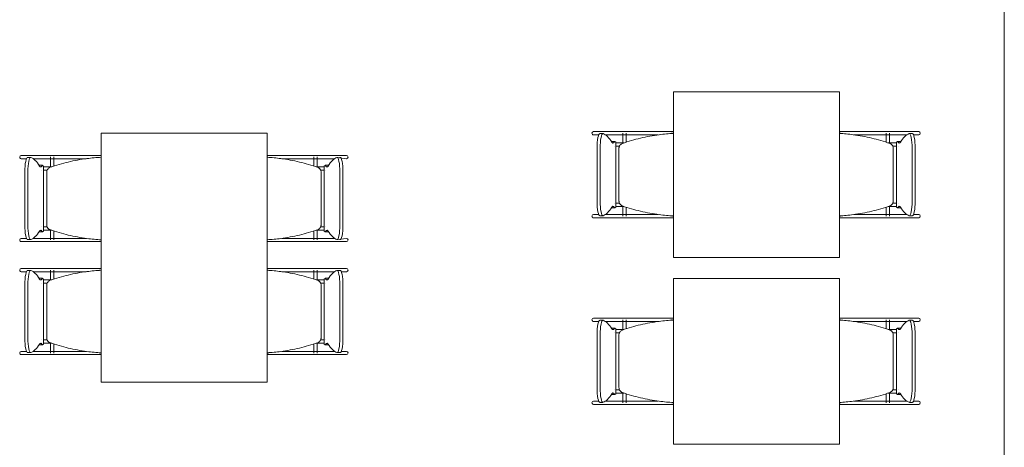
# Model space of a CAD drawing. Extents: x -1871171.1 to -1871111.3, y 2848215.5 to 2848272.6.
# Tile 89 of 121: x -1871147.2 to -1871142.5, y 2848259.2 to 2848261.3. Entities that reach past the tile are written whole.
import ezdxf

# ---------------------------------------------------------------- set-up
doc = ezdxf.new("R2010")
doc.units = 0
doc.header["$MEASUREMENT"] = 0
doc.layers.add('6075-BSE-ARQ-TERR$0$K-BSE-ARQ-ALV', color=7, linetype='CONTINUOUS', lineweight=5)
doc.layers.add('6075-BSE-ARQ-TERR$0$K-BSE-ARQ-MOB', color=8, linetype='CONTINUOUS', lineweight=5)
doc.layers.add('K-NV2-ARQ-TXT-GER', color=1, linetype='CONTINUOUS')

# ---------------------------------------------------------------- blocks, each defined once
blk = doc.blocks.new('6075-BSE-ARQ-TERR')
at = {"layer": '6075-BSE-ARQ-TERR$0$K-BSE-ARQ-ALV'}
blk.add_line((23.53, -25.089), (23.53, -1), dxfattribs=at)
at = {"layer": '6075-BSE-ARQ-TERR$0$K-BSE-ARQ-MOB'}
for p, q in [((21.9347, -10.6701), (21.9347, -11.4701)), ((22.7347, -10.6701), (21.9347, -10.6701)), ((22.7347, -11.4701), (22.7347, -10.6701)), ((19.1747, -10.8701), (19.1747, -12.0701)), ((19.9747, -10.8701), (19.1747, -10.8701)), ((19.9747, -12.0701), (19.9747, -10.8701)), ((21.6919, -10.8621), (21.5487, -10.8621)), ((21.5941, -10.872), (21.5793, -10.872)), ((21.6899, -10.8696), (21.6899, -10.9189)), ((21.799, -10.8621), (21.6932, -10.8621)), ((21.7059, -10.9138), (21.7059, -10.8696)), ((21.899, -10.8621), (21.8014, -10.8621)), ((21.9347, -10.8621), (21.9, -10.8621)), ((21.9255, -10.8696), (21.93, -10.8696)), ((22.7358, -10.8696), (22.7358, -10.8715)), ((22.7361, -10.8696), (22.7407, -10.8696)), ((22.7895, -10.8621), (22.7537, -10.8621)), ((22.9729, -10.8621), (22.7909, -10.8621)), ((22.9602, -10.8696), (22.9602, -10.9138)), ((22.9762, -10.9189), (22.9762, -10.8696)), ((23.1175, -10.8621), (22.9897, -10.8621)), ((23.0868, -10.872), (23.0721, -10.872)), ((21.5487, -10.8781), (21.5739, -10.8781)), ((21.6054, -10.8781), (21.7705, -10.8781)), ((21.6519, -10.91), (21.6372, -10.91)), ((21.6561, -11.2268), (21.6561, -10.9134)), ((21.8014, -10.8781), (21.8613, -10.8781)), ((22.8048, -10.8781), (22.9729, -10.8781)), ((22.9897, -10.8781), (23.0607, -10.8781)), ((23.01, -10.9134), (23.01, -11.2268)), ((23.029, -10.91), (23.0142, -10.91)), ((23.0922, -10.8781), (23.1175, -10.8781)), ((21.566, -11.1982), (21.566, -10.942)), ((21.5807, -10.942), (21.5807, -11.1982)), ((21.6715, -10.9431), (21.6715, -11.1971)), ((22.9947, -11.1971), (22.9947, -10.9431)), ((23.0854, -11.1982), (23.0854, -10.942)), ((23.1002, -10.942), (23.1002, -11.1982)), ((18.9319, -10.9771), (18.7887, -10.9771)), ((18.7887, -10.9931), (18.8139, -10.9931)), ((18.8341, -10.987), (18.8193, -10.987)), ((18.8454, -10.9931), (19.0105, -10.9931)), ((18.9299, -10.9846), (18.9299, -11.0339)), ((19.039, -10.9771), (18.9332, -10.9771)), ((18.9459, -11.0288), (18.9459, -10.9846)), ((19.139, -10.9771), (19.0414, -10.9771)), ((19.0414, -10.9931), (19.1013, -10.9931)), ((19.1747, -10.9771), (19.14, -10.9771)), ((19.9758, -10.9846), (19.9758, -10.9865)), ((20.0295, -10.9771), (19.9937, -10.9771)), ((20.2129, -10.9771), (20.0309, -10.9771)), ((20.0448, -10.9931), (20.2129, -10.9931)), ((20.2002, -10.9846), (20.2002, -11.0288)), ((20.2162, -11.0339), (20.2162, -10.9846)), ((20.3575, -10.9771), (20.2297, -10.9771)), ((20.2297, -10.9931), (20.3007, -10.9931)), ((20.3575, -10.9931), (20.3121, -10.987)), ((18.806, -11.3132), (18.806, -11.057)), ((18.8207, -11.057), (18.8207, -11.3132)), ((18.8919, -11.025), (18.8772, -11.025)), ((18.8961, -11.3418), (18.8961, -11.0284)), ((18.9115, -11.0581), (18.9115, -11.3121)), ((20.2347, -11.3121), (20.2347, -11.0581)), ((20.25, -11.0284), (20.25, -11.3418)), ((20.269, -11.025), (20.2542, -11.025)), ((20.3254, -11.3132), (20.3254, -11.057)), ((20.3402, -11.057), (20.3402, -11.3132)), ((21.6372, -11.2301), (21.6519, -11.2301)), ((21.6899, -11.2212), (21.6899, -11.2701)), ((21.7059, -11.2701), (21.7059, -11.2263)), ((22.9602, -11.2263), (22.9602, -11.2701)), ((22.9762, -11.2701), (22.9762, -11.2212)), ((23.0142, -11.2301), (23.029, -11.2301)), ((21.5739, -11.2621), (21.5487, -11.2621)), ((21.5487, -11.2781), (21.7705, -11.2781)), ((21.5793, -11.2682), (21.5941, -11.2682)), ((21.6919, -11.2621), (21.6054, -11.2621)), ((21.799, -11.2621), (21.6932, -11.2621)), ((21.8613, -11.2621), (21.8014, -11.2621)), ((21.8014, -11.2781), (21.9125, -11.2781)), ((21.93, -11.2701), (21.9263, -11.2701)), ((22.7358, -11.2686), (22.7358, -11.2701)), ((22.7398, -11.2701), (22.7361, -11.2701)), ((22.7537, -11.2781), (22.8647, -11.2781)), ((22.9729, -11.2621), (22.8053, -11.2621)), ((22.8956, -11.2781), (23.1175, -11.2781)), ((23.0607, -11.2621), (22.9897, -11.2621)), ((23.0721, -11.2682), (23.0868, -11.2682)), ((23.1175, -11.2621), (23.0922, -11.2621)), ((18.8772, -11.3451), (18.8919, -11.3451)), ((18.9299, -11.3362), (18.9299, -11.3851)), ((18.9459, -11.3851), (18.9459, -11.3413)), ((20.2002, -11.3413), (20.2002, -11.3851)), ((20.2162, -11.3851), (20.2162, -11.3362)), ((20.2542, -11.3451), (20.269, -11.3451)), ((18.8139, -11.3771), (18.7887, -11.3771)), ((18.7887, -11.3931), (19.0105, -11.3931)), ((18.8193, -11.3832), (18.8341, -11.3832)), ((18.9319, -11.3771), (18.8454, -11.3771)), ((19.039, -11.3771), (18.9332, -11.3771)), ((19.1013, -11.3771), (19.0414, -11.3771)), ((19.0414, -11.3931), (19.1525, -11.3931)), ((19.9758, -11.3836), (19.9758, -11.3851)), ((19.9937, -11.3931), (20.1047, -11.3931)), ((20.2129, -11.3771), (20.0448, -11.3771)), ((20.1356, -11.3931), (20.3575, -11.3931)), ((20.3007, -11.3771), (20.2297, -11.3771)), ((20.3121, -11.3832), (20.3575, -11.3771)), ((21.9347, -11.4701), (22.7347, -11.4701)), ((18.9319, -11.5221), (18.7887, -11.5221)), ((18.7887, -11.5381), (18.8139, -11.5381)), ((18.8341, -11.532), (18.8193, -11.532)), ((18.8454, -11.5381), (19.0105, -11.5381)), ((18.9299, -11.5301), (18.9299, -11.5789)), ((19.039, -11.5221), (18.9332, -11.5221)), ((18.9459, -11.5738), (18.9459, -11.5301)), ((19.139, -11.5221), (19.0414, -11.5221)), ((19.0414, -11.5381), (19.1013, -11.5381)), ((19.1747, -11.5221), (19.14, -11.5221)), ((19.1663, -11.5301), (19.17, -11.5301)), ((19.9758, -11.5301), (19.9758, -11.5315)), ((19.9761, -11.5301), (19.9798, -11.5301)), ((20.0295, -11.5221), (19.9937, -11.5221)), ((20.2129, -11.5221), (20.0309, -11.5221)), ((20.0448, -11.5381), (20.2129, -11.5381)), ((20.2002, -11.5301), (20.2002, -11.5738)), ((20.2162, -11.5789), (20.2162, -11.5301)), ((20.3575, -11.5221), (20.2297, -11.5221)), ((20.2297, -11.5381), (20.3007, -11.5381)), ((20.3268, -11.532), (20.3121, -11.532)), ((20.3322, -11.5381), (20.3575, -11.5381)), ((18.8919, -11.57), (18.8772, -11.57)), ((18.8961, -11.8868), (18.8961, -11.5734)), ((20.25, -11.5734), (20.25, -11.8868)), ((20.269, -11.57), (20.2542, -11.57)), ((21.9347, -11.5701), (21.9347, -12.3701)), ((22.7347, -11.5701), (21.9347, -11.5701)), ((22.7347, -12.3701), (22.7347, -11.5701)), ((18.806, -11.8582), (18.806, -11.602)), ((18.8207, -11.602), (18.8207, -11.8582)), ((18.9115, -11.6031), (18.9115, -11.8571)), ((20.2347, -11.8571), (20.2347, -11.6031)), ((20.3254, -11.8582), (20.3254, -11.602)), ((20.3402, -11.602), (20.3402, -11.8582)), ((21.6919, -11.7621), (21.5487, -11.7621)), ((21.5941, -11.772), (21.5793, -11.772)), ((21.6899, -11.7696), (21.6899, -11.8189)), ((21.799, -11.7621), (21.6932, -11.7621)), ((21.7059, -11.8138), (21.7059, -11.7696)), ((21.899, -11.7621), (21.8014, -11.7621)), ((21.9347, -11.7621), (21.9, -11.7621)), ((21.9255, -11.7696), (21.93, -11.7696)), ((22.7358, -11.7696), (22.7358, -11.7715)), ((22.7361, -11.7696), (22.7407, -11.7696)), ((22.7895, -11.7621), (22.7537, -11.7621)), ((22.9729, -11.7621), (22.7909, -11.7621)), ((22.9602, -11.7696), (22.9602, -11.8138)), ((22.9762, -11.8189), (22.9762, -11.7696)), ((23.1175, -11.7621), (22.9897, -11.7621)), ((23.0868, -11.772), (23.0721, -11.772)), ((21.5487, -11.7781), (21.5739, -11.7781)), ((21.6054, -11.7781), (21.7705, -11.7781)), ((21.6519, -11.81), (21.6372, -11.81)), ((21.6561, -12.1268), (21.6561, -11.8134)), ((21.8014, -11.7781), (21.8613, -11.7781)), ((22.8048, -11.7781), (22.9729, -11.7781)), ((22.9897, -11.7781), (23.0607, -11.7781)), ((23.01, -11.8134), (23.01, -12.1268)), ((23.029, -11.81), (23.0142, -11.81)), ((23.0922, -11.7781), (23.1175, -11.7781)), ((21.566, -12.0982), (21.566, -11.842)), ((21.5807, -11.842), (21.5807, -12.0982)), ((21.6715, -11.8431), (21.6715, -12.0971)), ((22.9947, -12.0971), (22.9947, -11.8431)), ((23.0854, -12.0982), (23.0854, -11.842)), ((23.1002, -11.842), (23.1002, -12.0982)), ((18.8772, -11.8901), (18.8919, -11.8901)), ((18.9299, -11.8812), (18.9299, -11.9306)), ((18.9459, -11.9306), (18.9459, -11.8863)), ((20.2002, -11.8863), (20.2002, -11.9306)), ((20.2162, -11.9306), (20.2162, -11.8812)), ((20.2542, -11.8901), (20.269, -11.8901)), ((18.8139, -11.9221), (18.7887, -11.9221)), ((18.7887, -11.9381), (19.0105, -11.9381)), ((18.8193, -11.9282), (18.8341, -11.9282)), ((18.9319, -11.9221), (18.8454, -11.9221)), ((19.039, -11.9221), (18.9332, -11.9221)), ((19.1013, -11.9221), (19.0414, -11.9221)), ((19.0414, -11.9381), (19.1525, -11.9381)), ((19.17, -11.9306), (19.1655, -11.9306)), ((19.9758, -11.9286), (19.9758, -11.9306)), ((19.9807, -11.9306), (19.9761, -11.9306)), ((19.9937, -11.9381), (20.1047, -11.9381)), ((20.2129, -11.9221), (20.0448, -11.9221)), ((20.1356, -11.9381), (20.3575, -11.9381)), ((20.3007, -11.9221), (20.2297, -11.9221)), ((20.3121, -11.9282), (20.3268, -11.9282)), ((20.3575, -11.9221), (20.3322, -11.9221)), ((19.1747, -12.0701), (19.9747, -12.0701)), ((21.6372, -12.1301), (21.6519, -12.1301)), ((21.6899, -12.1212), (21.6899, -12.1701)), ((21.7059, -12.1701), (21.7059, -12.1263)), ((22.9602, -12.1263), (22.9602, -12.1701)), ((22.9762, -12.1701), (22.9762, -12.1212)), ((23.0142, -12.1301), (23.029, -12.1301)), ((21.5739, -12.1621), (21.5487, -12.1621)), ((21.5487, -12.1781), (21.7705, -12.1781)), ((21.5793, -12.1682), (21.5941, -12.1682)), ((21.6919, -12.1621), (21.6054, -12.1621)), ((21.799, -12.1621), (21.6932, -12.1621)), ((21.8613, -12.1621), (21.8014, -12.1621)), ((21.8014, -12.1781), (21.9125, -12.1781)), ((21.93, -12.1701), (21.9263, -12.1701)), ((22.7358, -12.1686), (22.7358, -12.1701)), ((22.7398, -12.1701), (22.7361, -12.1701)), ((22.7537, -12.1781), (22.8647, -12.1781)), ((22.9729, -12.1621), (22.8048, -12.1621)), ((22.8956, -12.1781), (23.1175, -12.1781)), ((23.0607, -12.1621), (22.9897, -12.1621)), ((23.0721, -12.1682), (23.0868, -12.1682)), ((23.1175, -12.1621), (23.0922, -12.1621)), ((21.9347, -12.3701), (22.7347, -12.3701))]:
    blk.add_line(p, q, dxfattribs=at)
at = {"layer": '6075-BSE-ARQ-TERR$0$K-BSE-ARQ-MOB', "flags": 128}
for points in [[(21.6932, -10.8621), (21.6857, -10.8621), (21.6845, -10.8621), (21.6765, -10.8621)], [(21.8014, -10.8621), (21.7966, -10.8621), (21.7737, -10.8621), (21.7705, -10.8621)], [(21.9, -10.8621), (21.8958, -10.8621), (21.8845, -10.8621), (21.8753, -10.8621)], [(21.9347, -10.8621), (21.9125, -10.8621)], [(22.7537, -10.8621), (22.7347, -10.8621)], [(22.7909, -10.8621), (22.7853, -10.8621), (22.7747, -10.8621), (22.7661, -10.8621)], [(22.8956, -10.8621), (22.8647, -10.8621)], [(22.9897, -10.8621), (22.9852, -10.8621), (22.9737, -10.8621), (22.9729, -10.8621)], [(21.6479, -10.9171), (21.6483, -10.9171)], [(21.6563, -10.9171), (21.6957, -10.9171)], [(21.6765, -10.8781), (21.6932, -10.8781)], [(21.7705, -10.8781), (21.8014, -10.8781)], [(22.8647, -10.8781), (22.8956, -10.8781)], [(22.9705, -10.9171), (23.0097, -10.9171)], [(22.9729, -10.8781), (22.9897, -10.8781)], [(23.0178, -10.9171), (23.0182, -10.9171), (23.0182, -10.9171)], [(21.6484, -10.9331), (21.6479, -10.9331), (21.6479, -10.9331)], [(21.673, -10.9331), (21.6653, -10.9331), (21.6639, -10.9331), (21.6565, -10.9331)], [(23.0099, -10.9331), (23.0052, -10.9331), (22.9934, -10.9331), (22.9924, -10.9331)], [(23.0182, -10.9331), (23.0178, -10.9331)], [(18.9332, -10.9771), (18.9257, -10.9771), (18.9245, -10.9771), (18.9165, -10.9771)], [(18.9165, -10.9931), (18.9332, -10.9931)], [(19.0414, -10.9771), (19.0366, -10.9771), (19.0137, -10.9771), (19.0105, -10.9771)], [(19.0105, -10.9931), (19.0414, -10.9931)], [(19.14, -10.9771), (19.1358, -10.9771), (19.1245, -10.9771), (19.1153, -10.9771)], [(19.1747, -10.9771), (19.1525, -10.9771)], [(19.9937, -10.9771), (19.9747, -10.9771)], [(20.0309, -10.9771), (20.0253, -10.9771), (20.0147, -10.9771), (20.0061, -10.9771)], [(20.1356, -10.9771), (20.1047, -10.9771)], [(20.1047, -10.9931), (20.1356, -10.9931)], [(20.2297, -10.9771), (20.2252, -10.9771), (20.2137, -10.9771), (20.2129, -10.9771)], [(20.2129, -10.9931), (20.2297, -10.9931)], [(18.8879, -11.0321), (18.8883, -11.0321)], [(18.8884, -11.0481), (18.8879, -11.0481), (18.8879, -11.0481)], [(18.8963, -11.0321), (18.9357, -11.0321)], [(18.913, -11.0481), (18.9053, -11.0481), (18.9039, -11.0481), (18.8965, -11.0481)], [(20.2105, -11.0321), (20.2497, -11.0321)], [(20.2499, -11.0481), (20.2452, -11.0481), (20.2334, -11.0481), (20.2324, -11.0481)], [(20.2578, -11.0321), (20.2582, -11.0321), (20.2582, -11.0321)], [(20.2582, -11.0481), (20.2578, -11.0481)], [(21.6479, -11.2071), (21.6483, -11.2071)], [(21.6563, -11.2071), (21.6737, -11.2071)], [(22.9931, -11.2071), (23.0097, -11.2071)], [(23.0178, -11.2071), (23.0182, -11.2071), (23.0182, -11.2071)], [(21.6484, -11.2231), (21.6479, -11.2231), (21.6479, -11.2231)], [(21.6957, -11.2231), (21.6639, -11.2231), (21.6565, -11.2231)], [(23.0099, -11.2231), (23.0052, -11.2231), (22.9741, -11.2231), (22.9705, -11.2231)], [(23.0182, -11.2231), (23.0178, -11.2231)], [(21.6932, -11.2621), (21.6857, -11.2621), (21.6845, -11.2621), (21.6765, -11.2621)], [(21.6765, -11.2781), (21.6932, -11.2781)], [(21.8014, -11.2621), (21.7966, -11.2621), (21.7737, -11.2621), (21.7705, -11.2621)], [(21.7705, -11.2781), (21.8014, -11.2781)], [(21.8753, -11.2781), (21.9, -11.2781)], [(21.9125, -11.2781), (21.9347, -11.2781)], [(22.7347, -11.2781), (22.7537, -11.2781)], [(22.7661, -11.2781), (22.7909, -11.2781)], [(22.8956, -11.2621), (22.8647, -11.2621)], [(22.8647, -11.2781), (22.8956, -11.2781)], [(22.9897, -11.2621), (22.9852, -11.2621), (22.9737, -11.2621), (22.9729, -11.2621)], [(22.9729, -11.2781), (22.9897, -11.2781)], [(18.8879, -11.3221), (18.8883, -11.3221)], [(18.8884, -11.3381), (18.8879, -11.3381), (18.8879, -11.3381)], [(18.8963, -11.3221), (18.9137, -11.3221)], [(18.9357, -11.3381), (18.9039, -11.3381), (18.8965, -11.3381)], [(20.2499, -11.3381), (20.2452, -11.3381), (20.2141, -11.3381), (20.2105, -11.3381)], [(20.2331, -11.3221), (20.2497, -11.3221)], [(20.2578, -11.3221), (20.2582, -11.3221), (20.2582, -11.3221)], [(20.2582, -11.3381), (20.2578, -11.3381)], [(18.9332, -11.3771), (18.9257, -11.3771), (18.9245, -11.3771), (18.9165, -11.3771)], [(18.9165, -11.3931), (18.9332, -11.3931)], [(19.0414, -11.3771), (19.0366, -11.3771), (19.0137, -11.3771), (19.0105, -11.3771)], [(19.0105, -11.3931), (19.0414, -11.3931)], [(19.1153, -11.3931), (19.14, -11.3931)], [(19.1525, -11.3931), (19.1747, -11.3931)], [(19.9747, -11.3931), (19.9937, -11.3931)], [(20.0061, -11.3931), (20.0309, -11.3931)], [(20.1356, -11.3771), (20.1047, -11.3771)], [(20.1047, -11.3931), (20.1356, -11.3931)], [(20.2297, -11.3771), (20.2252, -11.3771), (20.2137, -11.3771), (20.2129, -11.3771)], [(20.2129, -11.3931), (20.2297, -11.3931)], [(18.9332, -11.5221), (18.9257, -11.5221), (18.9245, -11.5221), (18.9165, -11.5221)], [(18.9165, -11.5381), (18.9332, -11.5381)], [(19.0414, -11.5221), (19.0366, -11.5221), (19.0137, -11.5221), (19.0105, -11.5221)], [(19.0105, -11.5381), (19.0414, -11.5381)], [(19.14, -11.5221), (19.1358, -11.5221), (19.1245, -11.5221), (19.1153, -11.5221)], [(19.1747, -11.5221), (19.1525, -11.5221)], [(19.9937, -11.5221), (19.9747, -11.5221)], [(20.0309, -11.5221), (20.0253, -11.5221), (20.0147, -11.5221), (20.0061, -11.5221)], [(20.1356, -11.5221), (20.1047, -11.5221)], [(20.1047, -11.5381), (20.1356, -11.5381)], [(20.2297, -11.5221), (20.2252, -11.5221), (20.2137, -11.5221), (20.2129, -11.5221)], [(20.2129, -11.5381), (20.2297, -11.5381)], [(18.8879, -11.5771), (18.8883, -11.5771)], [(18.8963, -11.5771), (18.9357, -11.5771)], [(20.2105, -11.5771), (20.2497, -11.5771)], [(20.2578, -11.5771), (20.2582, -11.5771), (20.2582, -11.5771)], [(18.8884, -11.5931), (18.8879, -11.5931), (18.8879, -11.5931)], [(18.913, -11.5931), (18.9053, -11.5931), (18.9039, -11.5931), (18.8965, -11.5931)], [(20.2499, -11.5931), (20.2452, -11.5931), (20.2334, -11.5931), (20.2324, -11.5931)], [(20.2582, -11.5931), (20.2578, -11.5931)], [(21.6932, -11.7621), (21.6857, -11.7621), (21.6845, -11.7621), (21.6765, -11.7621)], [(21.8014, -11.7621), (21.7966, -11.7621), (21.7737, -11.7621), (21.7705, -11.7621)], [(21.9, -11.7621), (21.8958, -11.7621), (21.8845, -11.7621), (21.8753, -11.7621)], [(21.9347, -11.7621), (21.9125, -11.7621)], [(22.7537, -11.7621), (22.7347, -11.7621)], [(22.7909, -11.7621), (22.7853, -11.7621), (22.7747, -11.7621), (22.7661, -11.7621)], [(22.8956, -11.7621), (22.8647, -11.7621)], [(22.9897, -11.7621), (22.9852, -11.7621), (22.9737, -11.7621), (22.9729, -11.7621)], [(21.6479, -11.8171), (21.6483, -11.8171)], [(21.6563, -11.8171), (21.6957, -11.8171)], [(21.6765, -11.7781), (21.6932, -11.7781)], [(21.7705, -11.7781), (21.8014, -11.7781)], [(22.8647, -11.7781), (22.8956, -11.7781)], [(22.9705, -11.8171), (23.0097, -11.8171)], [(22.9729, -11.7781), (22.9897, -11.7781)], [(23.0178, -11.8171), (23.0182, -11.8171), (23.0182, -11.8171)], [(18.8879, -11.8671), (18.8883, -11.8671)], [(18.8963, -11.8671), (18.9137, -11.8671)], [(20.2331, -11.8671), (20.2497, -11.8671)], [(20.2578, -11.8671), (20.2582, -11.8671), (20.2582, -11.8671)], [(21.6484, -11.8331), (21.6479, -11.8331), (21.6479, -11.8331)], [(21.673, -11.8331), (21.6653, -11.8331), (21.6639, -11.8331), (21.6565, -11.8331)], [(23.0099, -11.8331), (23.0052, -11.8331), (22.9934, -11.8331), (22.9924, -11.8331)], [(23.0182, -11.8331), (23.0178, -11.8331)], [(18.8884, -11.8831), (18.8879, -11.8831), (18.8879, -11.8831)], [(18.9357, -11.8831), (18.9039, -11.8831), (18.8965, -11.8831)], [(20.2499, -11.8831), (20.2452, -11.8831), (20.2141, -11.8831), (20.2105, -11.8831)], [(20.2582, -11.8831), (20.2578, -11.8831)], [(18.9332, -11.9221), (18.9257, -11.9221), (18.9245, -11.9221), (18.9165, -11.9221)], [(18.9165, -11.9381), (18.9332, -11.9381)], [(19.0414, -11.9221), (19.0366, -11.9221), (19.0137, -11.9221), (19.0105, -11.9221)], [(19.0105, -11.9381), (19.0414, -11.9381)], [(19.1153, -11.9381), (19.14, -11.9381)], [(19.1525, -11.9381), (19.1747, -11.9381)], [(19.9747, -11.9381), (19.9937, -11.9381)], [(20.0061, -11.9381), (20.0309, -11.9381)], [(20.1356, -11.9221), (20.1047, -11.9221)], [(20.1047, -11.9381), (20.1356, -11.9381)], [(20.2297, -11.9221), (20.2252, -11.9221), (20.2137, -11.9221), (20.2129, -11.9221)], [(20.2129, -11.9381), (20.2297, -11.9381)], [(21.6479, -12.1071), (21.6483, -12.1071)], [(21.6563, -12.1071), (21.6737, -12.1071)], [(22.9931, -12.1071), (23.0097, -12.1071)], [(23.0178, -12.1071), (23.0182, -12.1071), (23.0182, -12.1071)], [(21.6484, -12.1231), (21.6479, -12.1231), (21.6479, -12.1231)], [(21.6957, -12.1231), (21.6639, -12.1231), (21.6565, -12.1231)], [(23.0099, -12.1231), (23.0052, -12.1231), (22.9741, -12.1231), (22.9705, -12.1231)], [(23.0182, -12.1231), (23.0178, -12.1231)], [(21.6932, -12.1621), (21.6857, -12.1621), (21.6845, -12.1621), (21.6765, -12.1621)], [(21.6765, -12.1781), (21.6932, -12.1781)], [(21.8014, -12.1621), (21.7966, -12.1621), (21.7737, -12.1621), (21.7705, -12.1621)], [(21.7705, -12.1781), (21.8014, -12.1781)], [(21.8753, -12.1781), (21.9, -12.1781)], [(21.9125, -12.1781), (21.9347, -12.1781)], [(22.7347, -12.1781), (22.7537, -12.1781)], [(22.7661, -12.1781), (22.7909, -12.1781)], [(22.8956, -12.1621), (22.8647, -12.1621)], [(22.8647, -12.1781), (22.8956, -12.1781)], [(22.9897, -12.1621), (22.9852, -12.1621), (22.9737, -12.1621), (22.9729, -12.1621)], [(22.9729, -12.1781), (22.9897, -12.1781)]]:
    blk.add_lwpolyline(points, dxfattribs=at)
at = {"layer": '6075-BSE-ARQ-TERR$0$K-BSE-ARQ-MOB'}
for centre, major_axis, ratio, start_param, end_param in [((21.5487, -10.8701), (0, 0.008), 0.93358, 0, 1.570796), ((21.5487, -10.8701), (0, 0.008), 0.93358, 1.570796, 3.141593), ((21.5793, -10.942), (0, 0.07), 0.190809, -0.06917, 1.570796), ((21.5941, -10.942), (0, 0.07), 0.190809, -0.06917, 1.570796), ((21.582, -11.8507), (0, 0.9808), 0.190809, -0.299129, -0.06917), ((23.0841, -11.8507), (0, 0.9808), 0.190809, 0.06917, 0.299129), ((23.0721, -10.942), (0, 0.07), 0.190809, -1.570796, 0.06917), ((23.0868, -10.942), (0, 0.07), 0.190809, -1.570796, 0.06917), ((23.1175, -10.8701), (0, 0.008), 0.93358, 4.712389, 6.283185), ((23.1175, -10.8701), (0, 0.008), 0.93358, 3.141593, 4.712389), ((21.6372, -10.985), (0, 0.0749), 0.190809, -0.09971, 0.09971), ((21.6424, -10.8242), (0, 0.0933), 0.190809, 2.842464, 3.440721), ((21.6519, -10.985), (0, 0.0749), 0.190809, -0.299129, 0.299129), ((23.0142, -10.985), (0, 0.0749), 0.190809, -0.299129, 0.299129), ((23.0237, -10.8242), (0, 0.0933), 0.190809, 2.842464, 3.440721), ((23.029, -10.985), (0, 0.0749), 0.190809, -0.09971, 0.09971), ((18.7887, -10.9851), (0, 0.008), 0.93358, 0, 1.570796), ((18.7887, -10.9851), (0, 0.008), 0.93358, 1.570796, 3.141593), ((18.8193, -11.057), (0, 0.07), 0.190809, -0.06917, 1.570796), ((18.8341, -11.057), (0, 0.07), 0.190809, -0.06917, 1.570796), ((18.822, -11.9657), (0, 0.9808), 0.190809, -0.299129, -0.06917), ((20.3241, -11.9657), (0, 0.9808), 0.190809, 0.06917, 0.299129), ((20.3121, -11.057), (0, 0.07), 0.190809, -1.570796, 0.06917), ((20.3268, -11.057), (0, 0.07), 0.190809, -1.570796, 0.06917), ((20.3575, -10.9851), (0, 0.008), 0.93358, 4.712389, 6.283185), ((20.3575, -10.9851), (0, 0.008), 0.93358, 3.141593, 4.712389), ((18.8772, -11.1), (0, 0.0749), 0.190809, -0.09971, 0.09971), ((18.8824, -10.9392), (0, 0.0933), 0.190809, 2.842464, 3.440721), ((18.8919, -11.1), (0, 0.0749), 0.190809, -0.299129, 0.299129), ((20.2542, -11.1), (0, 0.0749), 0.190809, -0.299129, 0.299129), ((20.2637, -10.9392), (0, 0.0933), 0.190809, 2.842464, 3.440721), ((20.269, -11.1), (0, 0.0749), 0.190809, -0.09971, 0.09971), ((21.5793, -11.1982), (0, 0.07), 0.190809, 1.570796, 3.210763), ((21.5941, -11.1982), (0, 0.07), 0.190809, 1.570796, 3.210763), ((23.0721, -11.1982), (0, 0.07), 0.190809, 3.072423, 4.712389), ((23.0868, -11.1982), (0, 0.07), 0.190809, 3.072423, 4.712389), ((21.582, -10.2895), (0, 0.9808), 0.190809, 3.210763, 3.440721), ((21.6372, -11.1552), (0, 0.0749), 0.190809, 3.041883, 3.241302), ((21.6424, -11.316), (0, 0.0933), 0.190809, -0.299129, 0.299129), ((21.6519, -11.1552), (0, 0.0749), 0.190809, 2.842464, 3.440721), ((23.0142, -11.1552), (0, 0.0749), 0.190809, 2.842464, 3.440721), ((23.0237, -11.316), (0, 0.0933), 0.190809, -0.299129, 0.299129), ((23.029, -11.1552), (0, 0.0749), 0.190809, 3.041883, 3.241302), ((23.0841, -10.2895), (0, 0.9808), 0.190809, 2.842464, 3.072423), ((21.5487, -11.2701), (0, 0.008), 0.93358, 0, 1.570796), ((21.5487, -11.2701), (0, 0.008), 0.93358, 1.570796, 3.141593), ((23.1175, -11.2701), (0, 0.008), 0.93358, -1.570796, 0), ((23.1175, -11.2701), (0, 0.008), 0.93358, 3.141593, 4.712389), ((18.8193, -11.3132), (0, 0.07), 0.190809, 1.570796, 3.210763), ((18.8341, -11.3132), (0, 0.07), 0.190809, 1.570796, 3.210763), ((18.822, -10.4045), (0, 0.9808), 0.190809, 3.210763, 3.440721), ((18.8772, -11.2702), (0, 0.0749), 0.190809, 3.041883, 3.241302), ((18.8824, -11.431), (0, 0.0933), 0.190809, -0.299129, 0.299129), ((18.8919, -11.2702), (0, 0.0749), 0.190809, 2.842464, 3.440721), ((20.2542, -11.2702), (0, 0.0749), 0.190809, 2.842464, 3.440721), ((20.2637, -11.431), (0, 0.0933), 0.190809, -0.299129, 0.299129), ((20.269, -11.2702), (0, 0.0749), 0.190809, 3.041883, 3.241302), ((20.3241, -10.4045), (0, 0.9808), 0.190809, 2.842464, 3.072423), ((20.3121, -11.3132), (0, 0.07), 0.190809, 3.072423, 4.712389), ((20.3268, -11.3132), (0, 0.07), 0.190809, 3.072423, 4.712389), ((18.7887, -11.3851), (0, 0.008), 0.93358, 0, 1.570796), ((18.7887, -11.3851), (0, 0.008), 0.93358, 1.570796, 3.141593), ((20.3575, -11.3851), (0, 0.008), 0.93358, 4.712389, 6.283185), ((20.3575, -11.3851), (0, 0.008), 0.93358, 3.141593, 4.712389), ((18.7887, -11.5301), (0, 0.008), 0.93358, 0, 1.570796), ((18.7887, -11.5301), (0, 0.008), 0.93358, 1.570796, 3.141593), ((18.8193, -11.602), (0, 0.07), 0.190809, -0.06917, 1.570796), ((18.8341, -11.602), (0, 0.07), 0.190809, -0.06917, 1.570796), ((18.822, -12.5107), (0, 0.9808), 0.190809, -0.299129, -0.06917), ((20.3241, -12.5107), (0, 0.9808), 0.190809, 0.06917, 0.299129), ((20.3121, -11.602), (0, 0.07), 0.190809, -1.570796, 0.06917), ((20.3268, -11.602), (0, 0.07), 0.190809, -1.570796, 0.06917), ((20.3575, -11.5301), (0, 0.008), 0.93358, 4.712389, 6.283185), ((20.3575, -11.5301), (0, 0.008), 0.93358, 3.141593, 4.712389), ((18.8772, -11.645), (0, 0.0749), 0.190809, -0.09971, 0.09971), ((18.8824, -11.4842), (0, 0.0933), 0.190809, 2.842464, 3.440721), ((18.8919, -11.645), (0, 0.0749), 0.190809, -0.299129, 0.299129), ((20.2542, -11.645), (0, 0.0749), 0.190809, -0.299129, 0.299129), ((20.2637, -11.4842), (0, 0.0933), 0.190809, 2.842464, 3.440721), ((20.269, -11.645), (0, 0.0749), 0.190809, -0.09971, 0.09971), ((21.5487, -11.7701), (0, 0.008), 0.93358, 0, 1.570796), ((21.5487, -11.7701), (0, 0.008), 0.93358, 1.570796, 3.141593), ((21.5793, -11.842), (0, 0.07), 0.190809, -0.06917, 1.570796), ((21.5941, -11.842), (0, 0.07), 0.190809, -0.06917, 1.570796), ((21.582, -12.7507), (0, 0.9808), 0.190809, -0.299129, -0.06917), ((23.0841, -12.7507), (0, 0.9808), 0.190809, 0.06917, 0.299129), ((23.0721, -11.842), (0, 0.07), 0.190809, -1.570796, 0.06917), ((23.0868, -11.842), (0, 0.07), 0.190809, -1.570796, 0.06917), ((23.1175, -11.7701), (0, 0.008), 0.93358, 4.712389, 6.283185), ((23.1175, -11.7701), (0, 0.008), 0.93358, 3.141593, 4.712389), ((21.6372, -11.885), (0, 0.0749), 0.190809, -0.09971, 0.09971), ((21.6424, -11.7242), (0, 0.0933), 0.190809, 2.842464, 3.440721), ((21.6519, -11.885), (0, 0.0749), 0.190809, -0.299129, 0.299129), ((23.0142, -11.885), (0, 0.0749), 0.190809, -0.299129, 0.299129), ((23.0237, -11.7242), (0, 0.0933), 0.190809, 2.842464, 3.440721), ((23.029, -11.885), (0, 0.0749), 0.190809, -0.09971, 0.09971), ((18.8193, -11.8582), (0, 0.07), 0.190809, 1.570796, 3.210763), ((18.8341, -11.8582), (0, 0.07), 0.190809, 1.570796, 3.210763), ((20.3121, -11.8582), (0, 0.07), 0.190809, 3.072423, 4.712389), ((20.3268, -11.8582), (0, 0.07), 0.190809, 3.072423, 4.712389), ((18.822, -10.9495), (0, 0.9808), 0.190809, 3.210763, 3.440721), ((18.8772, -11.8152), (0, 0.0749), 0.190809, 3.041883, 3.241302), ((18.8824, -11.976), (0, 0.0933), 0.190809, -0.299129, 0.299129), ((18.8919, -11.8152), (0, 0.0749), 0.190809, 2.842464, 3.440721), ((20.2542, -11.8152), (0, 0.0749), 0.190809, 2.842464, 3.440721), ((20.2637, -11.976), (0, 0.0933), 0.190809, -0.299129, 0.299129), ((20.269, -11.8152), (0, 0.0749), 0.190809, 3.041883, 3.241302), ((20.3241, -10.9495), (0, 0.9808), 0.190809, 2.842464, 3.072423), ((18.7887, -11.9301), (0, 0.008), 0.93358, 0, 1.570796), ((18.7887, -11.9301), (0, 0.008), 0.93358, 1.570796, 3.141593), ((20.3575, -11.9301), (0, 0.008), 0.93358, -1.570796, 0), ((20.3575, -11.9301), (0, 0.008), 0.93358, 3.141593, 4.712389), ((21.5793, -12.0982), (0, 0.07), 0.190809, 1.570796, 3.210763), ((21.5941, -12.0982), (0, 0.07), 0.190809, 1.570796, 3.210763), ((23.0721, -12.0982), (0, 0.07), 0.190809, 3.072423, 4.712389), ((23.0868, -12.0982), (0, 0.07), 0.190809, 3.072423, 4.712389), ((21.582, -11.1895), (0, 0.9808), 0.190809, 3.210763, 3.440721), ((21.6372, -12.0552), (0, 0.0749), 0.190809, 3.041883, 3.241302), ((21.6424, -12.216), (0, 0.0933), 0.190809, -0.299129, 0.299129), ((21.6519, -12.0552), (0, 0.0749), 0.190809, 2.842464, 3.440721), ((23.0142, -12.0552), (0, 0.0749), 0.190809, 2.842464, 3.440721), ((23.0237, -12.216), (0, 0.0933), 0.190809, -0.299129, 0.299129), ((23.029, -12.0552), (0, 0.0749), 0.190809, 3.041883, 3.241302), ((23.0841, -11.1895), (0, 0.9808), 0.190809, 2.842464, 3.072423), ((21.5487, -12.1701), (0, 0.008), 0.93358, 0, 1.570796), ((21.5487, -12.1701), (0, 0.008), 0.93358, 1.570796, 3.141593), ((23.1175, -12.1701), (0, 0.008), 0.93358, -1.570796, 0), ((23.1175, -12.1701), (0, 0.008), 0.93358, 3.141593, 4.712389)]:
    blk.add_ellipse(centre, major_axis=major_axis, ratio=ratio, start_param=start_param, end_param=end_param, dxfattribs=at)
for points, knots in [([(21.9347, -10.871), (21.9115, -10.8722), (21.858, -10.8772), (21.7753, -10.8925), (21.7169, -10.9095), (21.6882, -10.9195)], [0.0794766, 0.0794766, 0.0794766, 0.0794766, 0.3333333, 0.6666667, 1, 1, 1, 1]), ([(22.9779, -10.9195), (22.9492, -10.9095), (22.8909, -10.8925), (22.8092, -10.8774), (22.7568, -10.8724), (22.7347, -10.8712)], [0, 0, 0, 0, 0.3333333, 0.6666667, 0.9087018, 0.9087018, 0.9087018, 0.9087018]), ([(21.6882, -10.9195), (21.6863, -10.9202), (21.6826, -10.922), (21.6771, -10.9267), (21.6735, -10.9325), (21.6717, -10.9384), (21.6715, -10.9415), (21.6715, -10.9431)], [0, 0, 0, 0, 0.2, 0.4, 0.7, 0.85, 1, 1, 1, 1]), ([(22.9947, -10.9431), (22.9947, -10.941), (22.9942, -10.9369), (22.9915, -10.9301), (22.9872, -10.9248), (22.9822, -10.9212), (22.9794, -10.92), (22.9779, -10.9195)], [0, 0, 0, 0, 0.2, 0.4, 0.7, 0.85, 1, 1, 1, 1]), ([(19.1747, -10.986), (19.1515, -10.9872), (19.098, -10.9922), (19.0153, -11.0075), (18.9569, -11.0245), (18.9282, -11.0345)], [0.0794766, 0.0794766, 0.0794766, 0.0794766, 0.3333333, 0.6666667, 1, 1, 1, 1]), ([(20.2179, -11.0345), (20.1892, -11.0245), (20.1309, -11.0075), (20.0492, -10.9924), (19.9968, -10.9874), (19.9747, -10.9862)], [0, 0, 0, 0, 0.3333333, 0.6666667, 0.9087018, 0.9087018, 0.9087018, 0.9087018]), ([(18.9282, -11.0345), (18.9263, -11.0352), (18.9226, -11.037), (18.9171, -11.0417), (18.9135, -11.0475), (18.9117, -11.0534), (18.9115, -11.0565), (18.9115, -11.0581)], [0, 0, 0, 0, 0.2, 0.4, 0.7, 0.85, 1, 1, 1, 1]), ([(20.2347, -11.0581), (20.2347, -11.056), (20.2342, -11.0519), (20.2315, -11.0451), (20.2272, -11.0398), (20.2222, -11.0362), (20.2194, -11.035), (20.2179, -11.0345)], [0, 0, 0, 0, 0.2, 0.4, 0.7, 0.85, 1, 1, 1, 1]), ([(21.6715, -11.1971), (21.6715, -11.1992), (21.672, -11.2033), (21.6746, -11.2101), (21.6789, -11.2154), (21.684, -11.2189), (21.6868, -11.2202), (21.6882, -11.2207)], [0, 0, 0, 0, 0.2, 0.4, 0.7, 0.85, 1, 1, 1, 1]), ([(22.9779, -11.2207), (22.9799, -11.22), (22.9835, -11.2182), (22.9891, -11.2135), (22.9927, -11.2077), (22.9944, -11.2017), (22.9947, -11.1987), (22.9947, -11.1971)], [0, 0, 0, 0, 0.2, 0.4, 0.7, 0.85, 1, 1, 1, 1]), ([(21.6882, -11.2207), (21.7169, -11.2307), (21.7753, -11.2477), (21.858, -11.2629), (21.9115, -11.2679), (21.9347, -11.2692)], [0, 0, 0, 0, 0.3333333, 0.6666667, 0.9205234, 0.9205234, 0.9205234, 0.9205234]), ([(22.7347, -11.269), (22.7568, -11.2677), (22.8092, -11.2627), (22.8909, -11.2477), (22.9492, -11.2307), (22.9779, -11.2207)], [0.0912982, 0.0912982, 0.0912982, 0.0912982, 0.3333333, 0.6666667, 1, 1, 1, 1]), ([(18.9115, -11.3121), (18.9115, -11.3142), (18.912, -11.3183), (18.9146, -11.3251), (18.9189, -11.3304), (18.924, -11.3339), (18.9268, -11.3352), (18.9282, -11.3357)], [0, 0, 0, 0, 0.2, 0.4, 0.7, 0.85, 1, 1, 1, 1]), ([(18.9282, -11.3357), (18.9569, -11.3457), (19.0153, -11.3627), (19.098, -11.3779), (19.1515, -11.3829), (19.1747, -11.3842)], [0, 0, 0, 0, 0.3333333, 0.6666667, 0.9205234, 0.9205234, 0.9205234, 0.9205234]), ([(19.9747, -11.384), (19.9968, -11.3827), (20.0492, -11.3777), (20.1309, -11.3627), (20.1892, -11.3457), (20.2179, -11.3357)], [0.0912982, 0.0912982, 0.0912982, 0.0912982, 0.3333333, 0.6666667, 1, 1, 1, 1]), ([(20.2179, -11.3357), (20.2199, -11.335), (20.2235, -11.3332), (20.2291, -11.3285), (20.2327, -11.3227), (20.2344, -11.3167), (20.2347, -11.3137), (20.2347, -11.3121)], [0, 0, 0, 0, 0.2, 0.4, 0.7, 0.85, 1, 1, 1, 1]), ([(19.1747, -11.531), (19.1515, -11.5322), (19.098, -11.5372), (19.0153, -11.5525), (18.9569, -11.5695), (18.9282, -11.5795)], [0.0794766, 0.0794766, 0.0794766, 0.0794766, 0.3333333, 0.6666667, 1, 1, 1, 1]), ([(20.2179, -11.5795), (20.1892, -11.5695), (20.1309, -11.5525), (20.0492, -11.5374), (19.9968, -11.5324), (19.9747, -11.5312)], [0, 0, 0, 0, 0.3333333, 0.6666667, 0.9087018, 0.9087018, 0.9087018, 0.9087018]), ([(18.9282, -11.5795), (18.9263, -11.5802), (18.9226, -11.582), (18.9171, -11.5867), (18.9135, -11.5925), (18.9117, -11.5984), (18.9115, -11.6015), (18.9115, -11.6031)], [0, 0, 0, 0, 0.2, 0.4, 0.7, 0.85, 1, 1, 1, 1]), ([(20.2347, -11.6031), (20.2347, -11.601), (20.2342, -11.5969), (20.2315, -11.5901), (20.2272, -11.5848), (20.2222, -11.5812), (20.2194, -11.58), (20.2179, -11.5795)], [0, 0, 0, 0, 0.2, 0.4, 0.7, 0.85, 1, 1, 1, 1]), ([(21.9347, -11.771), (21.9115, -11.7722), (21.858, -11.7772), (21.7753, -11.7925), (21.7169, -11.8095), (21.6882, -11.8195)], [0.0794766, 0.0794766, 0.0794766, 0.0794766, 0.3333333, 0.6666667, 1, 1, 1, 1]), ([(22.9779, -11.8195), (22.9492, -11.8095), (22.8909, -11.7925), (22.8092, -11.7774), (22.7568, -11.7724), (22.7347, -11.7712)], [0, 0, 0, 0, 0.3333333, 0.6666667, 0.9087018, 0.9087018, 0.9087018, 0.9087018]), ([(21.6882, -11.8195), (21.6863, -11.8202), (21.6826, -11.822), (21.6771, -11.8267), (21.6735, -11.8325), (21.6717, -11.8384), (21.6715, -11.8415), (21.6715, -11.8431)], [0, 0, 0, 0, 0.2, 0.4, 0.7, 0.85, 1, 1, 1, 1]), ([(22.9947, -11.8431), (22.9947, -11.841), (22.9942, -11.8369), (22.9915, -11.8301), (22.9872, -11.8248), (22.9822, -11.8212), (22.9794, -11.82), (22.9779, -11.8195)], [0, 0, 0, 0, 0.2, 0.4, 0.7, 0.85, 1, 1, 1, 1]), ([(18.9115, -11.8571), (18.9115, -11.8592), (18.912, -11.8633), (18.9146, -11.8701), (18.9189, -11.8754), (18.924, -11.8789), (18.9268, -11.8802), (18.9282, -11.8807)], [0, 0, 0, 0, 0.2, 0.4, 0.7, 0.85, 1, 1, 1, 1]), ([(20.2179, -11.8807), (20.2199, -11.88), (20.2235, -11.8782), (20.2291, -11.8735), (20.2327, -11.8677), (20.2344, -11.8617), (20.2347, -11.8587), (20.2347, -11.8571)], [0, 0, 0, 0, 0.2, 0.4, 0.7, 0.85, 1, 1, 1, 1]), ([(18.9282, -11.8807), (18.9569, -11.8907), (19.0153, -11.9077), (19.098, -11.9229), (19.1515, -11.9279), (19.1747, -11.9292)], [0, 0, 0, 0, 0.3333333, 0.6666667, 0.9205234, 0.9205234, 0.9205234, 0.9205234]), ([(19.9747, -11.929), (19.9968, -11.9277), (20.0492, -11.9227), (20.1309, -11.9077), (20.1892, -11.8907), (20.2179, -11.8807)], [0.0912982, 0.0912982, 0.0912982, 0.0912982, 0.3333333, 0.6666667, 1, 1, 1, 1]), ([(21.6715, -12.0971), (21.6715, -12.0992), (21.672, -12.1033), (21.6746, -12.1101), (21.6789, -12.1154), (21.684, -12.1189), (21.6868, -12.1202), (21.6882, -12.1207)], [0, 0, 0, 0, 0.2, 0.4, 0.7, 0.85, 1, 1, 1, 1]), ([(22.9779, -12.1207), (22.9799, -12.12), (22.9835, -12.1182), (22.9891, -12.1135), (22.9927, -12.1077), (22.9944, -12.1017), (22.9947, -12.0987), (22.9947, -12.0971)], [0, 0, 0, 0, 0.2, 0.4, 0.7, 0.85, 1, 1, 1, 1]), ([(21.6882, -12.1207), (21.7169, -12.1307), (21.7753, -12.1477), (21.858, -12.1629), (21.9115, -12.1679), (21.9347, -12.1692)], [0, 0, 0, 0, 0.3333333, 0.6666667, 0.9205234, 0.9205234, 0.9205234, 0.9205234]), ([(22.7347, -12.169), (22.7568, -12.1677), (22.8092, -12.1627), (22.8909, -12.1477), (22.9492, -12.1307), (22.9779, -12.1207)], [0.0912982, 0.0912982, 0.0912982, 0.0912982, 0.3333333, 0.6666667, 1, 1, 1, 1])]:
    blk.add_open_spline(points, degree=3, knots=knots, dxfattribs=at)

msp = doc.modelspace()

# ---------------------------------------------------------------- block references
at = {"layer": 'K-NV2-ARQ-TXT-GER', "color": 31, "lineweight": -3, "true_color": 0xffbf80}
msp.add_blockref('6075-BSE-ARQ-TERR', (-1871166.006, 2848271.5826), dxfattribs=at)

doc.saveas('drawing.dxf')
